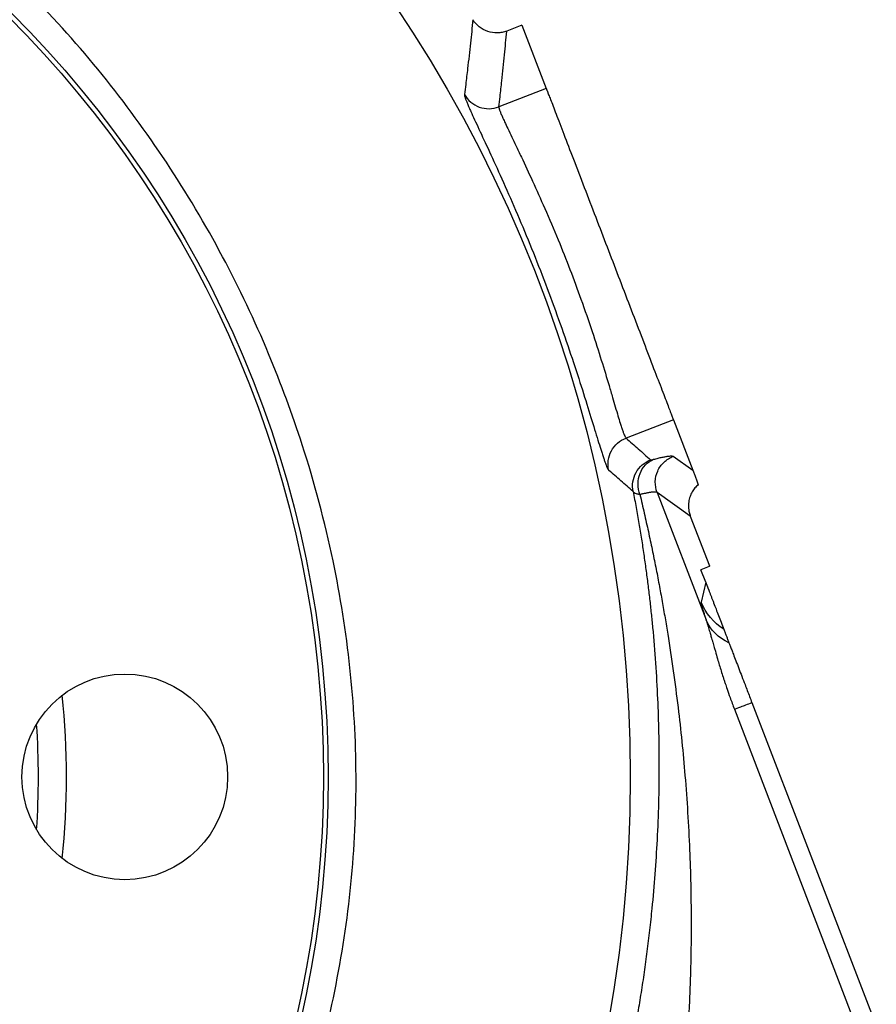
# Model space of a CAD drawing. Header units: inches. Extents: x 0.6 to 16.3, y 0.2 to 11.5.
# Tile 8 of 21: x 5.1 to 6.3, y 7.6 to 9. Entities that reach past the tile are written whole.
import ezdxf

# ---------------------------------------------------------------- set-up
doc = ezdxf.new("R2010")
doc.units = ezdxf.units.IN
doc.header["$MEASUREMENT"] = 0

msp = doc.modelspace()

# ---------------------------------------------------------------- linework, layer by layer
at = {"color": 7, "linetype": 'Continuous', "lineweight": 25}
for p, q in [((5.8347, 9.0052), (5.813, 8.9968)), ((5.8347, 9.0052), (5.8694, 8.9148)), ((5.8694, 8.9148), (5.8017, 8.8888)), ((6.0507, 8.4424), (5.9831, 8.4165)), ((6.0507, 8.4424), (6.0782, 8.3707)), ((6.0504, 8.3904), (6.0782, 8.3707)), ((6.0274, 8.3388), (6.0972, 8.157)), ((6.0748, 8.3052), (6.0274, 8.3388)), ((6.0748, 8.3052), (6.102, 8.2344)), ((6.1017, 8.2331), (6.0899, 8.2286)), ((6.102, 8.2344), (6.1017, 8.2331)), ((6.0967, 8.2109), (6.0899, 8.2286)), ((6.0967, 8.2109), (6.0904, 8.1826)), ((6.1626, 8.0392), (6.3401, 7.577)), ((6.1377, 8.0296), (6.3151, 7.5674))]:
    msp.add_line(p, q, dxfattribs=at)
for centre, radius in [((4.0182, 7.9332), 1.9709), ((4.0182, 7.9332), 1.54), ((4.0182, 7.9332), 1.5333), ((5.2682, 7.9332), 0.1467)]:
    msp.add_circle(centre, radius, dxfattribs=at)
msp.add_arc((4.0182, 7.9332), 1.1667, 354.2713, 5.7287, dxfattribs=at)
at = {"color": 8, "linetype": 'Continuous', "lineweight": 25}
msp.add_arc((4.0182, 7.9332), 1.1267, 356.1672, 3.8328, dxfattribs=at)
at = {"color": 7, "linetype": 'Continuous', "lineweight": 25}
for points, knots in [([(2.4381, 7.9332), (2.4381, 7.94), (2.4382, 7.9536), (2.4387, 7.9745), (2.4394, 7.9959), (2.4405, 8.0179), (2.442, 8.0404), (2.4439, 8.0635), (2.4476, 8.1022), (2.4551, 8.161), (2.4688, 8.2368), (2.4869, 8.3144), (2.508, 8.388), (2.5327, 8.4611), (2.5707, 8.558), (2.6266, 8.675), (2.7042, 8.8047), (2.7947, 8.9293), (2.8972, 9.0456), (3.0137, 9.1537), (3.1373, 9.2474), (3.2701, 9.3281), (3.4106, 9.3942), (3.5571, 9.4456), (3.7577, 9.4943), (4.0159, 9.5186), (4.274, 9.4941), (4.4497, 9.4517), (4.548, 9.4203), (4.649, 9.3825), (4.7663, 9.3276), (4.8995, 9.2477), (5.0203, 9.1575), (5.1345, 9.0523), (5.2378, 8.9364), (5.3298, 8.8106), (5.4092, 8.6772), (5.4734, 8.5419), (5.527, 8.397), (5.5668, 8.2472), (5.5919, 8.089), (5.6007, 7.9346), (5.5934, 7.78), (5.5701, 7.627), (5.5316, 7.477), (5.4783, 7.3301), (5.4115, 7.19), (5.3345, 7.0616), (5.2441, 6.9368), (5.1411, 6.8203), (5.0228, 6.7112), (4.9076, 6.6248), (4.7752, 6.5434), (4.6288, 6.4725), (4.4712, 6.4176), (4.3243, 6.382), (4.1781, 6.3596), (4.0744, 6.3538), (3.9669, 6.3536), (3.863, 6.3584), (3.7092, 6.381), (3.5583, 6.4191), (3.4118, 6.4719), (3.2713, 6.5386), (3.1382, 6.6184), (3.0137, 6.7105), (2.8989, 6.8143), (2.7951, 6.9291), (2.707, 7.0482), (2.6262, 7.1808), (2.5683, 7.3007), (2.5288, 7.4037), (2.5047, 7.4775), (2.4849, 7.549), (2.4689, 7.6208), (2.4553, 7.6973), (2.4459, 7.7706), (2.4407, 7.8383), (2.4387, 7.886), (2.4382, 7.9156), (2.4381, 7.9294), (2.4381, 7.9332)], [0, 0, 0, 0, 0.002041, 0.004142, 0.006303, 0.008523, 0.010803, 0.013143, 0.015542, 0.02255, 0.03108, 0.03886, 0.046636, 0.054253, 0.062217, 0.078117, 0.09343, 0.107875, 0.124663, 0.140275, 0.155893, 0.171544, 0.187199, 0.202817, 0.218423, 0.249606, 0.280797, 0.296405, 0.30421, 0.312017, 0.329059, 0.343302, 0.358958, 0.374592, 0.390225, 0.405864, 0.421675, 0.437144, 0.451122, 0.468372, 0.483955, 0.499527, 0.515112, 0.530696, 0.546291, 0.561906, 0.577901, 0.593188, 0.607163, 0.624489, 0.640139, 0.655803, 0.667989, 0.687134, 0.704906, 0.718383, 0.732818, 0.749627, 0.749733, 0.765368, 0.781034, 0.796718, 0.812392, 0.828089, 0.843694, 0.859302, 0.874872, 0.890449, 0.90607, 0.919648, 0.937373, 0.946271, 0.953027, 0.960867, 0.968708, 0.975284, 0.98439, 0.991029, 0.995844, 0.998834, 1, 1, 1, 1]), ([(5.7646, 9.0131), (5.7635, 9.002), (5.7624, 8.9908), (5.7599, 8.9676), (5.7585, 8.9555), (5.7562, 8.9358), (5.7553, 8.9282), (5.7538, 8.916), (5.7532, 8.9113), (5.7526, 8.9066)], [0.95513045, 0.95513045, 0.95513045, 0.95513045, 0.96620622, 0.96620622, 0.97833367, 0.97833367, 0.98591333, 0.98591333, 0.99065061, 0.99065061, 0.99065061, 0.99065061]), ([(5.813, 8.9968), (5.8108, 8.996), (5.8086, 8.9954), (5.8041, 8.9945), (5.8018, 8.9942), (5.7948, 8.9941), (5.7902, 8.9948), (5.7814, 8.9977), (5.7774, 9), (5.7701, 9.0058), (5.7671, 9.0092), (5.7646, 9.0131)], [0, 0, 0, 0, 0.125, 0.125, 0.25, 0.25, 0.5, 0.5, 0.75, 0.75, 1, 1, 1, 1]), ([(5.8017, 8.8888), (5.8023, 8.8936), (5.8029, 8.8984), (5.8043, 8.9108), (5.8051, 8.9185), (5.8073, 8.9384), (5.8086, 8.9507), (5.8109, 8.9743), (5.8119, 8.9855), (5.8129, 8.9968)], [0.95513045, 0.95513045, 0.95513045, 0.95513045, 0.95986774, 0.95986774, 0.96744739, 0.96744739, 0.97957484, 0.97957484, 0.99063736, 0.99063736, 0.99063736, 0.99063736]), ([(5.7526, 8.9066), (5.7525, 8.9064), (5.7525, 8.906), (5.7527, 8.9052), (5.7529, 8.9042), (5.7533, 8.9029), (5.7537, 8.9014), (5.7543, 8.8998), (5.7551, 8.8979), (5.7559, 8.8958), (5.7569, 8.8935), (5.7579, 8.8909), (5.7591, 8.8882), (5.7604, 8.8852), (5.7644, 8.8763), (5.7726, 8.8585), (5.7878, 8.826), (5.8057, 8.7868), (5.8255, 8.742), (5.8459, 8.6935), (5.866, 8.6427), (5.885, 8.5915), (5.9024, 8.5417), (5.9177, 8.4951), (5.9306, 8.454), (5.9411, 8.4195), (5.9473, 8.3995), (5.9508, 8.3887), (5.9526, 8.3836), (5.9541, 8.3793), (5.9554, 8.3758), (5.9566, 8.3731), (5.9576, 8.3712), (5.9581, 8.3707), (5.9584, 8.3704)], [0, 0, 0, 0, 0.0096667, 0.0193087, 0.0289343, 0.0385519, 0.0481697, 0.057796, 0.0674391, 0.0771073, 0.0868086, 0.0965512, 0.1063431, 0.116192, 0.1261056, 0.1893676, 0.2513898, 0.3131687, 0.3756612, 0.4380555, 0.4996447, 0.5612232, 0.6237945, 0.6862178, 0.7481673, 0.8106842, 0.87356, 0.8916826, 0.9096966, 0.9276548, 0.9456109, 0.9636185, 0.9817307, 1, 1, 1, 1]), ([(5.8694, 8.9148), (5.8694, 8.9147), (5.8695, 8.9144), (5.8698, 8.9137), (5.8701, 8.9128), (5.8706, 8.9117), (5.8711, 8.9104), (5.872, 8.9078), (5.8738, 8.9032), (5.877, 8.895), (5.8809, 8.8848), (5.8873, 8.8681), (5.8971, 8.8425), (5.9114, 8.8054), (5.9272, 8.7642), (5.9436, 8.7214), (5.96, 8.6786), (5.9765, 8.6358), (5.9929, 8.5931), (6.0087, 8.5518), (6.0229, 8.5147), (6.0328, 8.4891), (6.0392, 8.4725), (6.0431, 8.4622), (6.0462, 8.4541), (6.0483, 8.4488), (6.0496, 8.4454), (6.0503, 8.4434), (6.0506, 8.4428), (6.0507, 8.4424)], [0, 0, 0, 0, 0.009781, 0.019544, 0.029298, 0.039051, 0.048811, 0.058587, 0.089502, 0.120435, 0.152548, 0.18468, 0.250112, 0.315544, 0.379711, 0.441491, 0.500003, 0.558515, 0.620295, 0.684463, 0.749895, 0.815327, 0.84744, 0.879571, 0.910486, 0.941419, 0.960946, 0.98045, 1, 1, 1, 1]), ([(5.8017, 8.8888), (5.8017, 8.8887), (5.8017, 8.8883), (5.8018, 8.8874), (5.8021, 8.8864), (5.8025, 8.885), (5.8031, 8.8834), (5.8038, 8.8815), (5.8047, 8.8793), (5.8057, 8.8769), (5.8069, 8.8741), (5.8083, 8.8709), (5.8107, 8.8658), (5.8144, 8.8578), (5.8198, 8.8464), (5.8263, 8.8329), (5.8358, 8.813), (5.8495, 8.7836), (5.8674, 8.7437), (5.8857, 8.7009), (5.9033, 8.657), (5.9197, 8.6127), (5.9348, 8.5686), (5.9482, 8.5269), (5.9575, 8.496), (5.9638, 8.4748), (5.968, 8.4603), (5.9716, 8.4481), (5.9745, 8.4385), (5.9767, 8.4316), (5.9784, 8.4265), (5.9799, 8.4224), (5.9812, 8.4194), (5.9822, 8.4173), (5.9828, 8.4168), (5.9831, 8.4165)], [0, 0, 0, 0, 0.010468, 0.021113, 0.031935, 0.042935, 0.054113, 0.06547, 0.077006, 0.08872, 0.100615, 0.112689, 0.124942, 0.155273, 0.187549, 0.215198, 0.249899, 0.312176, 0.37468, 0.440774, 0.499782, 0.55881, 0.624961, 0.687514, 0.749775, 0.783681, 0.812189, 0.844837, 0.8748, 0.896426, 0.917746, 0.938762, 0.959474, 0.979886, 1, 1, 1, 1]), ([(5.9831, 8.4165), (5.9889, 8.4113), (6.0007, 8.401), (6.0123, 8.3906), (6.0181, 8.3854)], [0, 0, 0, 0, 0.498668, 1, 1, 1, 1]), ([(6.0181, 8.3854), (6.0181, 8.3854), (6.0182, 8.3854), (6.0183, 8.3853), (6.0185, 8.3853), (6.019, 8.3853), (6.0195, 8.3854), (6.0207, 8.3857), (6.0215, 8.3858), (6.0224, 8.3861)], [0, 0, 0, 0, 0.00873285, 0.00873285, 0.02270541, 0.02270541, 0.04506151, 0.04506151, 0.06986281, 0.06986281, 0.06986281, 0.06986281]), ([(6.0224, 8.3861), (6.0235, 8.3864), (6.0258, 8.387), (6.029, 8.3878), (6.032, 8.3885), (6.0348, 8.3891), (6.0374, 8.3896), (6.0397, 8.3901), (6.0424, 8.3905), (6.0451, 8.3909), (6.0476, 8.391), (6.0495, 8.3909), (6.0501, 8.3906), (6.0504, 8.3904)], [0, 0, 0, 0, 0.071585, 0.143018, 0.214358, 0.285665, 0.356999, 0.428419, 0.499986, 0.625079, 0.749899, 0.874765, 1, 1, 1, 1]), ([(6.0274, 8.3388), (6.0256, 8.3437), (6.0247, 8.3489), (6.025, 8.3594), (6.0261, 8.3646), (6.0304, 8.3741), (6.0335, 8.3785), (6.0411, 8.3857), (6.0456, 8.3885), (6.0504, 8.3904)], [0, 0, 0, 0, 0.25, 0.25, 0.5, 0.5, 0.75, 0.75, 1, 1, 1, 1]), ([(5.9932, 8.3401), (5.9874, 8.3452), (5.9759, 8.3553), (5.9642, 8.3654), (5.9584, 8.3704)], [0, 0, 0, 0, 0.50212, 1, 1, 1, 1]), ([(6.0782, 8.3707), (6.0789, 8.3691), (6.0801, 8.3659), (6.082, 8.3608), (6.0841, 8.3555), (6.0855, 8.3518), (6.0862, 8.35)], [0, 0, 0, 0, 0.2554749, 0.5072983, 0.7554725, 1, 1, 1, 1]), ([(6.0861, 8.3501), (6.0853, 8.3493), (6.0836, 8.3478), (6.0813, 8.3453), (6.0792, 8.3425), (6.0773, 8.3396), (6.0757, 8.3364), (6.0743, 8.333), (6.0732, 8.3294), (6.0725, 8.3254), (6.0721, 8.3209), (6.0722, 8.316), (6.073, 8.3106), (6.0742, 8.3071), (6.0748, 8.3052)], [0, 0, 0, 0, 0.067685, 0.13665, 0.206866, 0.278316, 0.351009, 0.425005, 0.500378, 0.581378, 0.671895, 0.771883, 0.881258, 1, 1, 1, 1]), ([(5.9932, 8.3401), (5.9947, 8.3324), (5.9975, 8.3174), (6.0014, 8.2948), (6.0051, 8.2726), (6.0084, 8.2507), (6.0114, 8.2292), (6.0142, 8.208), (6.0167, 8.1871), (6.019, 8.1665), (6.0237, 8.1193), (6.0287, 8.0468), (6.0309, 7.9458), (6.0283, 7.8461), (6.0224, 7.768), (6.0167, 7.7148), (6.013, 7.6845), (6.009, 7.6548), (6.0046, 7.6257), (5.9999, 7.5972), (5.995, 7.5694), (5.9914, 7.5511), (5.9896, 7.542)], [0, 0, 0, 0, 0.029962, 0.059402, 0.08832, 0.116718, 0.144596, 0.171956, 0.198797, 0.22512, 0.250928, 0.379895, 0.500729, 0.630331, 0.750754, 0.788644, 0.825745, 0.862073, 0.897645, 0.932477, 0.966589, 1, 1, 1, 1]), ([(6.0029, 8.3358), (6.001, 8.336), (5.9993, 8.3363), (5.9966, 8.3371), (5.9956, 8.3376), (5.9944, 8.3385), (5.994, 8.3389), (5.9935, 8.3395), (5.9933, 8.3398), (5.9932, 8.3401)], [0, 0, 0, 0, 0.0248013, 0.0248013, 0.04715739, 0.04715739, 0.06112996, 0.06112996, 0.06986281, 0.06986281, 0.06986281, 0.06986281]), ([(6.0274, 8.3388), (6.0273, 8.3389), (6.0269, 8.3391), (6.0261, 8.3393), (6.0252, 8.3394), (6.024, 8.3395), (6.0227, 8.3394), (6.0213, 8.3393), (6.0197, 8.3392), (6.0181, 8.3389), (6.0163, 8.3387), (6.0145, 8.3383), (6.0126, 8.338), (6.0107, 8.3376), (6.0088, 8.3372), (6.0068, 8.3367), (6.0049, 8.3363), (6.0035, 8.336), (6.0029, 8.3358)], [0, 0, 0, 0, 0.078898, 0.15561, 0.230135, 0.302474, 0.372627, 0.440593, 0.506373, 0.569966, 0.631373, 0.690593, 0.747627, 0.802475, 0.855136, 0.90561, 0.953898, 1, 1, 1, 1]), ([(6.0029, 8.3358), (6.005, 8.3269), (6.0091, 8.3094), (6.0149, 8.2832), (6.0204, 8.2576), (6.0255, 8.2325), (6.0302, 8.2078), (6.0346, 8.1837), (6.0387, 8.1601), (6.047, 8.1099), (6.0576, 8.0352), (6.068, 7.9326), (6.0743, 7.832), (6.0761, 7.7514), (6.0759, 7.6943), (6.0752, 7.6589), (6.074, 7.6244), (6.0725, 7.5908), (6.0705, 7.5583), (6.0689, 7.5369), (6.0681, 7.5264)], [0, 0, 0, 0, 0.034175, 0.067613, 0.100313, 0.132276, 0.163501, 0.193989, 0.22374, 0.252754, 0.383684, 0.503698, 0.633229, 0.753532, 0.797649, 0.840545, 0.882224, 0.922689, 0.961946, 1, 1, 1, 1]), ([(6.0967, 8.2109), (6.0968, 8.2107), (6.097, 8.2101), (6.0973, 8.2093), (6.0976, 8.2086), (6.0979, 8.2078), (6.0982, 8.207), (6.0985, 8.2062), (6.0989, 8.2054), (6.0992, 8.2045), (6.0995, 8.2037), (6.0998, 8.2029), (6.1002, 8.202), (6.1005, 8.2011), (6.1008, 8.2002), (6.1012, 8.1994), (6.1015, 8.1985), (6.1023, 8.1965), (6.1034, 8.1934), (6.1049, 8.1895), (6.1065, 8.1855), (6.1088, 8.1795), (6.1117, 8.1719), (6.1152, 8.1628), (6.1189, 8.1531), (6.1213, 8.1469), (6.1226, 8.1436)], [0, 0, 0, 0, 0.001753, 0.003661, 0.005827, 0.00832, 0.011186, 0.014454, 0.018147, 0.022276, 0.026854, 0.031886, 0.037379, 0.043337, 0.049764, 0.056661, 0.064031, 0.071875, 0.108516, 0.15287, 0.204977, 0.264856, 0.40639, 0.576068, 0.773929, 1, 1, 1, 1]), ([(6.0904, 8.1826), (6.0903, 8.1825), (6.0903, 8.1822), (6.0904, 8.1814), (6.0906, 8.1798), (6.0911, 8.1776), (6.0917, 8.1751), (6.0924, 8.1728), (6.0933, 8.1696), (6.0948, 8.1645), (6.0963, 8.1597), (6.0972, 8.157)], [0, 0, 0, 0, 0.064682, 0.147308, 0.248939, 0.406653, 0.500055, 0.560465, 0.663851, 0.810501, 1, 1, 1, 1]), ([(6.0972, 8.157), (6.0976, 8.1559), (6.0984, 8.1535), (6.0996, 8.1497), (6.1011, 8.1447), (6.1028, 8.1389), (6.1044, 8.1334), (6.1057, 8.129), (6.1071, 8.1241), (6.1087, 8.1185), (6.111, 8.1106), (6.1141, 8.0996), (6.1178, 8.0872), (6.1211, 8.077), (6.123, 8.071), (6.1249, 8.0654), (6.1277, 8.0571), (6.132, 8.0448), (6.1356, 8.0352), (6.1377, 8.0297)], [0, 0, 0, 0, 0.0367546, 0.0742932, 0.1135146, 0.1812162, 0.2314088, 0.2577319, 0.291739, 0.3528889, 0.3938462, 0.4775658, 0.6051767, 0.6700243, 0.702222, 0.7353883, 0.7926502, 0.8798388, 1, 1, 1, 1]), ([(6.1226, 8.1436), (6.1226, 8.1435), (6.1228, 8.1431), (6.123, 8.1424), (6.1234, 8.1414), (6.1238, 8.1403), (6.1244, 8.139), (6.1251, 8.1369), (6.1263, 8.1339), (6.1279, 8.1296), (6.1292, 8.1262), (6.1299, 8.1245)], [0, 0, 0, 0, 0.083673, 0.167006, 0.250154, 0.333276, 0.416526, 0.500063, 0.666838, 0.833061, 1, 1, 1, 1]), ([(6.1299, 8.1245), (6.1302, 8.1238), (6.1307, 8.1223), (6.1317, 8.1199), (6.1327, 8.1172), (6.1338, 8.1144), (6.1349, 8.1114), (6.1369, 8.1063), (6.1399, 8.0986), (6.1439, 8.0879), (6.1483, 8.0766), (6.1524, 8.066), (6.1561, 8.0563), (6.1593, 8.0478), (6.1615, 8.0421), (6.1626, 8.0392)], [0, 0, 0, 0, 0.038225, 0.076998, 0.116444, 0.156677, 0.197809, 0.239943, 0.358119, 0.481779, 0.606107, 0.733151, 0.821727, 0.910548, 1, 1, 1, 1]), ([(6.1377, 8.0296), (6.1396, 8.0304), (6.1428, 8.0316), (6.1513, 8.0348), (6.1566, 8.0369), (6.1626, 8.0392)], [0, 0, 0, 0, 0.5, 0.5, 1, 1, 1, 1])]:
    msp.add_open_spline(points, degree=3, knots=knots, dxfattribs=at)
for points in [[(5.7526, 8.9066), (5.7572, 8.8983), (5.7726, 8.8853), (5.7929, 8.8854), (5.8017, 8.8888)], [(5.9584, 8.3704), (5.9563, 8.3796), (5.9591, 8.3997), (5.9742, 8.4131), (5.9831, 8.4165)], [(5.9932, 8.3401), (5.9914, 8.3492), (5.9943, 8.3689), (6.0093, 8.382), (6.0181, 8.3854)], [(6.0029, 8.3358), (5.9994, 8.3455), (5.9995, 8.3676), (6.0137, 8.3825), (6.0224, 8.3861)], [(6.1024, 8.2334), (6.1023, 8.2337), (6.1021, 8.234), (6.102, 8.2344)], [(6.1226, 8.1437), (6.1081, 8.1528), (6.0966, 8.1667), (6.0904, 8.1826)], [(6.1299, 8.1245), (6.1148, 8.1313), (6.103, 8.143), (6.0972, 8.157)]]:
    msp.add_open_spline(points, degree=3, dxfattribs=at)

doc.saveas('drawing.dxf')
